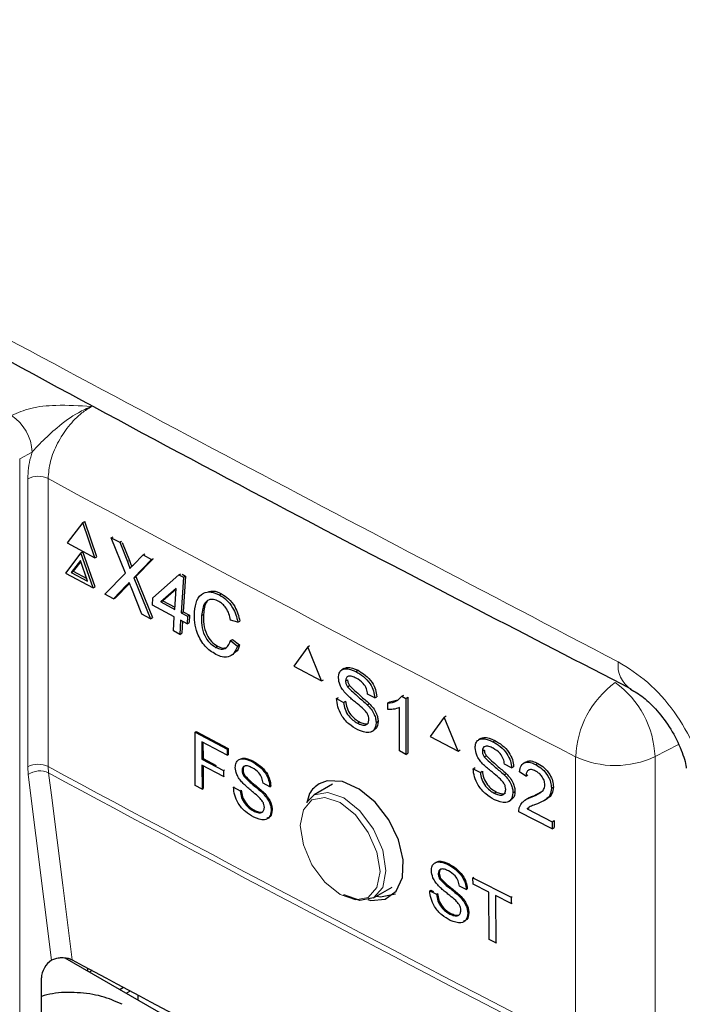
# Paper-space layout 'Blatt4' of a CAD drawing. Header units: millimetres. Extents: x 5 to 418, y 2 to 292.
# Tile 39 of 59: x 102 to 111, y 187 to 200. Entities that reach past the tile are written whole.
import ezdxf

# ---------------------------------------------------------------- set-up
doc = ezdxf.new("R2010")
doc.units = ezdxf.units.MM

psp = doc.layouts.new('Blatt4')

# ---------------------------------------------------------------- linework, layer by layer
at = {"color": 7, "linetype": 'Continuous', "lineweight": 18}
for p, q in [((101.928, 194.138), (101.761, 194.045)), ((101.761, 194.045), (101.761, 166.717)), ((101.868, 189.902), (101.868, 193.778)), ((102.143, 193.779), (102.143, 189.903)), ((103.211, 192.662), (103.238, 192.677)), ((103.199, 192.344), (103.227, 192.358)), ((110.623, 190.2), (110.308, 190.037)), ((109.24, 186.159), (109.24, 190.035)), ((110.308, 190.037), (110.308, 186.161)), ((101.874, 189.797), (101.868, 189.902)), ((102.143, 189.903), (102.148, 189.819)), ((102.19, 187.297), (101.874, 189.797))]:
    psp.add_line(p, q, dxfattribs=at)
at = {"color": 7, "linetype": 'Continuous', "lineweight": 25}
for p, q in [((102.611, 193.188), (102.401, 192.915)), ((102.611, 193.188), (102.638, 193.202)), ((102.773, 192.715), (102.611, 193.188)), ((102.8, 192.729), (102.638, 193.202)), ((102.991, 192.984), (103.018, 192.998)), ((102.401, 192.915), (102.773, 192.715)), ((103.183, 192.509), (102.991, 192.984)), ((102.991, 192.984), (103.106, 192.923)), ((103.106, 192.923), (103.132, 192.937)), ((103.106, 192.923), (103.211, 192.662)), ((103.14, 192.919), (103.238, 192.677)), ((102.585, 192.781), (102.375, 192.508)), ((102.585, 192.781), (102.612, 192.795)), ((102.747, 192.308), (102.585, 192.781)), ((102.774, 192.323), (102.612, 192.795)), ((102.773, 192.715), (102.8, 192.729)), ((103.29, 192.62), (103.42, 192.755)), ((103.42, 192.755), (103.446, 192.769)), ((103.42, 192.755), (103.536, 192.693)), ((102.578, 192.679), (102.454, 192.518)), ((102.583, 192.665), (102.481, 192.532)), ((102.674, 192.4), (102.578, 192.679)), ((103.536, 192.693), (103.298, 192.446)), ((103.553, 192.696), (103.325, 192.46)), ((103.536, 192.693), (103.562, 192.706)), ((102.375, 192.508), (102.747, 192.308)), ((102.454, 192.518), (102.481, 192.532)), ((102.454, 192.518), (102.674, 192.4)), ((102.481, 192.532), (102.662, 192.435)), ((102.907, 192.223), (103.183, 192.509)), ((103.298, 192.446), (103.325, 192.46)), ((103.325, 192.46), (103.548, 191.908)), ((103.552, 192.177), (103.903, 192.486)), ((103.903, 192.486), (103.93, 192.5)), ((103.903, 192.486), (103.964, 192.453)), ((103.945, 192.492), (103.991, 192.467)), ((103.991, 192.467), (103.96, 191.988)), ((103.964, 192.453), (103.991, 192.467)), ((103.199, 192.344), (103.023, 192.161)), ((103.227, 192.358), (103.05, 192.175)), ((103.239, 192.371), (103.227, 192.358)), ((103.298, 192.446), (103.521, 191.894)), ((103.964, 192.453), (103.933, 191.973)), ((102.747, 192.308), (102.774, 192.323)), ((103.023, 192.161), (102.907, 192.223)), ((103.406, 191.956), (103.259, 192.319)), ((103.864, 192.3), (103.659, 192.12)), ((103.864, 192.29), (103.686, 192.134)), ((103.846, 192.02), (103.864, 192.3)), ((104.449, 192.214), (104.476, 192.228)), ((103.023, 192.161), (103.05, 192.175)), ((103.546, 192.077), (103.552, 192.177)), ((103.84, 191.92), (103.546, 192.077)), ((103.659, 192.12), (103.686, 192.134)), ((103.659, 192.12), (103.846, 192.02)), ((103.686, 192.134), (103.848, 192.047)), ((103.521, 191.894), (103.406, 191.956)), ((103.933, 191.973), (103.96, 191.988)), ((103.933, 191.973), (104.019, 191.927)), ((103.96, 191.988), (104.046, 191.941)), ((104.019, 191.927), (104.046, 191.941)), ((104.046, 191.941), (104.04, 191.841)), ((104.208, 191.936), (104.235, 191.95)), ((103.521, 191.894), (103.548, 191.908)), ((103.828, 191.73), (103.84, 191.92)), ((103.926, 191.873), (103.914, 191.683)), ((104.013, 191.827), (103.926, 191.873)), ((103.952, 191.86), (103.941, 191.698)), ((104.019, 191.927), (104.013, 191.827)), ((104.013, 191.827), (104.04, 191.841)), ((104.694, 191.848), (104.597, 191.876)), ((104.694, 191.848), (104.721, 191.862)), ((103.914, 191.683), (103.828, 191.73)), ((103.914, 191.683), (103.941, 191.698)), ((104.598, 191.602), (104.625, 191.616)), ((104.598, 191.602), (104.691, 191.525)), ((104.625, 191.616), (104.718, 191.54)), ((104.691, 191.525), (104.718, 191.54)), ((104.396, 191.508), (104.423, 191.522)), ((105.635, 191.514), (105.447, 191.253)), ((105.635, 191.514), (105.661, 191.531)), ((105.823, 191.056), (105.635, 191.514)), ((105.447, 191.253), (105.823, 191.056)), ((106.123, 191.223), (106.093, 191.205)), ((106.285, 191.181), (106.311, 191.198)), ((105.823, 191.056), (105.849, 191.072)), ((106.145, 191.056), (106.171, 191.073)), ((106.17, 190.977), (106.196, 190.994)), ((106.538, 190.827), (106.442, 190.878)), ((106.023, 190.819), (106.049, 190.835)), ((106.023, 190.819), (106.119, 190.768)), ((106.119, 190.768), (106.145, 190.785)), ((106.437, 190.736), (106.463, 190.752)), ((106.538, 190.827), (106.564, 190.844)), ((106.712, 190.76), (106.739, 190.777)), ((106.712, 190.671), (106.712, 190.76)), ((106.739, 190.777), (106.847, 190.802)), ((106.9, 190.849), (106.927, 190.866)), ((106.9, 190.849), (106.956, 190.819)), ((106.956, 190.819), (106.983, 190.836)), ((106.956, 190.819), (106.956, 190.068)), ((106.983, 190.836), (106.983, 190.085)), ((106.869, 190.114), (106.869, 190.699)), ((106.304, 190.488), (106.33, 190.505)), ((106.555, 190.492), (106.581, 190.509)), ((107.471, 190.568), (107.282, 190.307)), ((107.471, 190.568), (107.498, 190.585)), ((107.66, 190.111), (107.471, 190.568)), ((104.121, 190.366), (104.135, 190.374)), ((104.123, 189.647), (104.121, 190.366)), ((104.121, 190.366), (104.553, 190.137)), ((104.135, 190.374), (104.566, 190.146)), ((106.5, 190.375), (106.53, 190.394)), ((104.553, 190.055), (104.213, 190.235)), ((104.213, 190.235), (104.213, 190.004)), ((104.226, 190.227), (104.227, 190.013)), ((107.282, 190.307), (107.66, 190.111)), ((107.961, 190.279), (107.932, 190.261)), ((108.126, 190.238), (108.151, 190.255)), ((104.553, 190.137), (104.566, 190.146)), ((104.553, 190.137), (104.553, 190.055)), ((104.566, 190.146), (104.567, 190.063)), ((106.956, 190.068), (106.869, 190.114)), ((106.956, 190.068), (106.983, 190.085)), ((107.66, 190.111), (107.686, 190.128)), ((107.985, 190.113), (108.01, 190.129)), ((104.213, 190.004), (104.227, 190.013)), ((104.213, 190.004), (104.504, 189.85)), ((104.227, 190.013), (104.404, 189.919)), ((104.553, 190.055), (104.567, 190.063)), ((104.886, 189.971), (104.899, 189.979)), ((108.009, 190.034), (108.035, 190.05)), ((108.564, 189.964), (108.535, 189.945)), ((108.704, 189.929), (108.73, 189.946)), ((104.504, 189.768), (104.213, 189.921)), ((104.213, 189.921), (104.214, 189.599)), ((104.227, 189.914), (104.228, 189.607)), ((104.504, 189.85), (104.517, 189.859)), ((104.504, 189.85), (104.504, 189.768)), ((104.753, 189.851), (104.766, 189.859)), ((107.862, 189.875), (107.888, 189.891)), ((107.862, 189.875), (107.958, 189.824)), ((107.958, 189.824), (107.984, 189.841)), ((108.278, 189.793), (108.304, 189.81)), ((108.379, 189.885), (108.283, 189.935)), ((108.379, 189.885), (108.405, 189.902)), ((108.572, 189.776), (108.485, 189.831)), ((104.504, 189.768), (104.517, 189.776)), ((104.776, 189.775), (104.789, 189.784)), ((105.126, 189.632), (105.035, 189.68)), ((108.572, 189.776), (108.598, 189.792)), ((104.214, 189.599), (104.123, 189.647)), ((104.214, 189.599), (104.228, 189.607)), ((104.637, 189.624), (104.65, 189.632)), ((104.637, 189.624), (104.728, 189.575)), ((104.728, 189.575), (104.742, 189.584)), ((105.031, 189.544), (105.044, 189.553)), ((105.126, 189.632), (105.14, 189.64)), ((105.971, 189.665), (105.722, 189.521)), ((108.144, 189.545), (108.17, 189.562)), ((108.397, 189.55), (108.423, 189.567)), ((108.67, 189.507), (108.786, 189.566)), ((108.915, 189.612), (108.941, 189.629)), ((105.62, 189.42), (105.722, 189.521)), ((108.342, 189.433), (108.371, 189.452)), ((108.587, 189.469), (108.557, 189.45)), ((108.643, 189.49), (108.669, 189.507)), ((108.826, 189.452), (108.855, 189.471)), ((104.905, 189.307), (104.918, 189.315)), ((105.144, 189.311), (105.157, 189.319)), ((108.923, 189.064), (108.476, 189.296)), ((108.589, 189.334), (108.615, 189.35)), ((108.589, 189.334), (108.923, 189.16)), ((108.923, 189.16), (108.95, 189.177)), ((108.923, 189.16), (108.923, 189.064)), ((108.95, 189.177), (108.95, 189.081)), ((108.923, 189.064), (108.95, 189.081)), ((107.524, 188.584), (107.538, 188.592)), ((107.391, 188.461), (107.405, 188.47)), ((107.415, 188.386), (107.429, 188.394)), ((107.859, 188.404), (107.872, 188.413)), ((107.86, 188.321), (107.859, 188.404)), ((107.859, 188.404), (108.371, 188.144)), ((106.521, 188.135), (106.771, 188.279)), ((107.277, 188.231), (107.29, 188.24)), ((107.277, 188.231), (107.369, 188.184)), ((107.29, 188.24), (107.329, 188.22)), ((107.769, 188.248), (107.677, 188.295)), ((107.769, 188.248), (107.782, 188.256)), ((108.07, 188.214), (107.86, 188.321)), ((107.369, 188.184), (107.382, 188.193)), ((107.673, 188.158), (107.686, 188.166)), ((108.076, 187.576), (108.07, 188.214)), ((108.372, 188.061), (108.162, 188.167)), ((108.162, 188.167), (108.168, 187.529)), ((108.371, 188.144), (108.384, 188.153)), ((108.371, 188.144), (108.372, 188.061)), ((108.372, 188.061), (108.385, 188.069)), ((107.548, 187.918), (107.561, 187.926)), ((107.789, 187.926), (107.801, 187.934)), ((108.168, 187.529), (108.076, 187.576)), ((108.168, 187.529), (108.181, 187.537)), ((102.19, 187.297), (102.195, 187.3)), ((102.37, 187.329), (107.307, 184.479)), ((102.673, 187.19), (102.673, 187.154)), ((102.735, 187.157), (102.702, 187.138)), ((102.053, 186.399), (102.053, 187.058)), ((103.159, 186.928), (103.112, 186.901)), ((103.247, 186.881), (103.197, 186.852)), ((103.352, 186.825), (103.352, 186.762))]:
    psp.add_line(p, q, dxfattribs=at)
at = {"color": 7, "linetype": 'Continuous', "lineweight": 18, "flags": 128}
for points in [[(102.148, 189.819), (102.187, 189.517), (102.339, 188.307), (102.466, 187.302)], [(105.722, 189.521), (105.721, 189.521), (105.905, 189.556), (106.121, 189.481), (106.338, 189.306), (106.521, 189.059), (106.644, 188.776), (106.687, 188.501), (106.644, 188.276), (106.521, 188.135), (106.521, 188.135)], [(106.072, 188.18), (106.277, 188.109), (106.451, 188.143), (106.567, 188.276), (106.608, 188.49), (106.567, 188.75), (106.451, 189.018), (106.277, 189.252), (106.072, 189.418), (105.867, 189.489), (105.693, 189.455), (105.577, 189.322), (105.536, 189.108), (105.577, 188.848), (105.693, 188.58), (105.867, 188.346), (106.072, 188.18)]]:
    psp.add_lwpolyline(points, dxfattribs=at)
at = {"color": 7, "linetype": 'Continuous', "lineweight": 25, "flags": 128}
for points in [[(106.443, 188.113), (106.483, 188.1), (106.678, 188.118), (106.826, 188.226), (106.91, 188.41), (106.92, 188.65), (106.856, 188.919), (106.725, 189.186), (106.542, 189.423), (106.327, 189.601), (106.104, 189.701), (105.899, 189.712), (105.79, 189.672), (105.79, 189.672)], [(106.521, 188.135), (106.338, 188.099), (106.121, 188.175)], [(106.565, 188.16), (106.615, 188.152), (106.815, 188.189)]]:
    psp.add_lwpolyline(points, dxfattribs=at)
at = {"color": 7, "linetype": 'Continuous', "lineweight": 18}
for centre, radius, start, end in [((101.304, 194.111), 0.624, 2.4792, 56.3611), ((102.007, 193.501), 0.31, 63.8368, 116.6779), ((293.641, 548.207), 402.853, 241.61753, 242.75876), ((110.192, 191.264), 0.382, 172.6413, 236.177), ((110.535, 189.986), 1.295, 126.0261, 177.8015), ((109.02, 189.987), 1.289, 2.2312, 54.2597), ((109.773, 191.166), 1.249, 244.78, 295.3751), ((102.007, 189.625), 0.31, 63.8368, 116.6779), ((102.031, 189.566), 0.279, 65.0933, 124.1373), ((293.641, 544.331), 402.853, 241.61753, 242.75876), ((293.643, 544.241), 402.847, 241.61758, 242.75876)]:
    psp.add_arc(centre, radius, start, end, dxfattribs=at)
at = {"color": 7, "linetype": 'Continuous', "lineweight": 25}
for centre, major_axis, ratio, start_param, end_param in [((102.197, 187.138), (0.103, 0.172), 0.587369, 0.847258, 2.36515), ((376.157, 361.79), (400.469, 6.162), 0.587275, 3.950946, 3.967413)]:
    psp.add_ellipse(centre, major_axis=major_axis, ratio=ratio, start_param=start_param, end_param=end_param, dxfattribs=at)
at = {"color": 7, "linetype": 'Continuous', "lineweight": 18}
for points, knots in [([(76.432, 210.583), (78.508, 209.254), (82.661, 206.596), (90.245, 202.021), (99.212, 196.873), (106.278, 193.167), (109.813, 191.313)], [0, 0, 0, 0, 0.1970476, 0.3942021, 0.6969067, 1, 1, 1, 1]), ([(101.65, 194.631), (101.733, 194.666), (101.909, 194.742), (102.293, 194.777), (102.566, 194.76), (102.726, 194.75), (102.727, 194.749)], [0, 0, 0, 0, 0.270433, 0.574379, 0.997264, 1, 1, 1, 1]), ([(102.727, 194.749), (102.726, 194.749), (102.667, 194.727), (102.507, 194.652), (102.278, 194.484), (102.074, 194.296), (101.968, 194.182), (101.928, 194.138)], [0, 0, 0, 0, 0.003577, 0.201161, 0.547594, 0.825502, 1, 1, 1, 1]), ([(102.727, 194.749), (102.683, 194.723), (102.575, 194.656), (102.411, 194.488), (102.263, 194.26), (102.162, 194.01), (102.15, 193.856), (102.143, 193.779)], [0, 0, 0, 0, 0.142149, 0.356934, 0.571413, 0.78572, 1, 1, 1, 1]), ([(101.868, 193.778), (101.875, 193.874), (101.883, 193.991), (101.921, 194.115), (101.928, 194.138)], [0, 0, 0, 0, 0.818315, 1, 1, 1, 1]), ([(109.813, 191.313), (109.948, 191.229), (110.218, 191.061), (110.578, 190.651), (110.851, 190.18), (110.959, 189.841), (110.988, 189.676), (110.989, 189.669)], [0, 0, 0, 0, 0.247376, 0.494647, 0.741802, 0.988682, 1, 1, 1, 1])]:
    psp.add_open_spline(points, degree=3, knots=knots, dxfattribs=at)
at = {"color": 7, "linetype": 'Continuous', "lineweight": 25}
for points, knots in [([(76.598, 210.22), (77.955, 209.347), (80.892, 207.455), (85.522, 204.6), (90.466, 201.646), (95.505, 198.741), (100.634, 195.887), (105.457, 193.287), (108.606, 191.662), (109.984, 190.951)], [0, 0, 0, 0, 0.129176, 0.279748, 0.430402, 0.581177, 0.731953, 0.88267, 1, 1, 1, 1]), ([(103.211, 192.662), (103.218, 192.645), (103.227, 192.621), (103.238, 192.59), (103.24, 192.576), (103.241, 192.569)], [0, 0, 0, 0, 0.561277, 0.781763, 1, 1, 1, 1]), ([(103.238, 192.677), (103.245, 192.659), (103.254, 192.635), (103.264, 192.608), (103.266, 192.598), (103.266, 192.595)], [0, 0, 0, 0, 0.642738, 0.895224, 1, 1, 1, 1]), ([(103.241, 192.569), (103.25, 192.579), (103.266, 192.596), (103.283, 192.613), (103.29, 192.62)], [0, 0, 0, 0, 0.56, 1, 1, 1, 1]), ([(103.235, 192.38), (103.228, 192.374), (103.216, 192.361), (103.205, 192.349), (103.199, 192.344)], [0, 0, 0, 0, 0.560002, 1, 1, 1, 1]), ([(103.259, 192.319), (103.255, 192.331), (103.246, 192.351), (103.238, 192.371), (103.235, 192.38)], [0, 0, 0, 0, 0.56, 1, 1, 1, 1]), ([(104.113, 191.986), (104.12, 192.041), (104.134, 192.149), (104.218, 192.247), (104.333, 192.263), (104.41, 192.23), (104.449, 192.214)], [0, 0, 0, 0, 0.280492, 0.55957, 0.779615, 1, 1, 1, 1]), ([(104.301, 192.258), (104.321, 192.263), (104.374, 192.276), (104.437, 192.247), (104.476, 192.228)], [0, 0, 0, 0, 0.372035, 1, 1, 1, 1]), ([(104.449, 192.214), (104.481, 192.194), (104.547, 192.153), (104.624, 192.053), (104.674, 191.947), (104.687, 191.881), (104.694, 191.848)], [0, 0, 0, 0, 0.280081, 0.559449, 0.779549, 1, 1, 1, 1]), ([(104.476, 192.228), (104.509, 192.208), (104.574, 192.167), (104.652, 192.067), (104.701, 191.961), (104.714, 191.895), (104.721, 191.862)], [0, 0, 0, 0, 0.280081, 0.559449, 0.779549, 1, 1, 1, 1]), ([(104.438, 192.127), (104.414, 192.137), (104.366, 192.159), (104.3, 192.151), (104.228, 192.091), (104.216, 192), (104.208, 191.936)], [0, 0, 0, 0, 0.187223, 0.373906, 0.560736, 1, 1, 1, 1]), ([(104.287, 192.124), (104.285, 192.123), (104.245, 192.09), (104.24, 192.019), (104.235, 191.95)], [0, 0, 0, 0, 0.04544, 1, 1, 1, 1]), ([(104.597, 191.876), (104.591, 191.904), (104.58, 191.96), (104.541, 192.038), (104.49, 192.095), (104.456, 192.116), (104.438, 192.127)], [0, 0, 0, 0, 0.280553, 0.559739, 0.779654, 1, 1, 1, 1]), ([(104.399, 191.413), (104.349, 191.445), (104.249, 191.507), (104.15, 191.683), (104.112, 191.846), (104.112, 191.94), (104.113, 191.986)], [0, 0, 0, 0, 0.279955, 0.558088, 0.778912, 1, 1, 1, 1]), ([(104.208, 191.936), (104.207, 191.893), (104.205, 191.808), (104.237, 191.674), (104.311, 191.565), (104.368, 191.527), (104.396, 191.508)], [0, 0, 0, 0, 0.281245, 0.560716, 0.780138, 1, 1, 1, 1]), ([(104.235, 191.95), (104.234, 191.907), (104.232, 191.822), (104.265, 191.689), (104.339, 191.579), (104.395, 191.541), (104.423, 191.522)], [0, 0, 0, 0, 0.281245, 0.560716, 0.780138, 1, 1, 1, 1]), ([(104.396, 191.508), (104.422, 191.497), (104.474, 191.475), (104.557, 191.499), (104.582, 191.563), (104.598, 191.602)], [0, 0, 0, 0, 0.280711, 0.560905, 1, 1, 1, 1]), ([(104.718, 191.54), (104.707, 191.502), (104.694, 191.459), (104.662, 191.441), (104.658, 191.438)], [0, 0, 0, 0, 0.8658369, 1, 1, 1, 1]), ([(104.691, 191.525), (104.677, 191.491), (104.65, 191.424), (104.573, 191.375), (104.485, 191.374), (104.428, 191.4), (104.399, 191.413)], [0, 0, 0, 0, 0.280256, 0.559546, 0.779589, 1, 1, 1, 1]), ([(104.423, 191.522), (104.45, 191.51), (104.498, 191.489), (104.536, 191.506), (104.554, 191.513)], [0, 0, 0, 0, 0.553095, 1, 1, 1, 1]), ([(106.049, 191.1), (106.051, 191.122), (106.056, 191.166), (106.09, 191.209), (106.164, 191.233), (106.235, 191.203), (106.285, 191.181)], [0, 0, 0, 0, 0.187029, 0.374124, 0.56114, 1, 1, 1, 1]), ([(106.124, 191.223), (106.139, 191.229), (106.19, 191.252), (106.261, 191.221), (106.312, 191.199)], [0, 0, 0, 0, 0.279492, 1, 1, 1, 1]), ([(106.285, 191.181), (106.319, 191.161), (106.386, 191.121), (106.473, 191.028), (106.527, 190.921), (106.534, 190.858), (106.538, 190.827)], [0, 0, 0, 0, 0.280797, 0.560151, 0.779877, 1, 1, 1, 1]), ([(106.312, 191.199), (106.346, 191.178), (106.413, 191.138), (106.5, 191.046), (106.554, 190.938), (106.561, 190.876), (106.565, 190.844)], [0, 0, 0, 0, 0.280797, 0.560151, 0.779877, 1, 1, 1, 1]), ([(106.15, 190.885), (106.134, 190.902), (106.104, 190.938), (106.06, 191.013), (106.053, 191.067), (106.049, 191.1)], [0, 0, 0, 0, 0.281445, 0.562273, 1, 1, 1, 1]), ([(106.289, 191.093), (106.271, 191.102), (106.234, 191.12), (106.185, 191.125), (106.151, 191.101), (106.147, 191.071), (106.145, 191.056)], [0, 0, 0, 0, 0.28129, 0.56082, 0.78068, 1, 1, 1, 1]), ([(106.145, 191.056), (106.146, 191.042), (106.148, 191.016), (106.163, 190.989), (106.17, 190.977)], [0, 0, 0, 0, 0.559617, 1, 1, 1, 1]), ([(106.172, 191.073), (106.173, 191.059), (106.175, 191.033), (106.19, 191.006), (106.196, 190.994)], [0, 0, 0, 0, 0.559617, 1, 1, 1, 1]), ([(106.442, 190.878), (106.438, 190.902), (106.431, 190.951), (106.376, 191.041), (106.322, 191.073), (106.289, 191.093)], [0, 0, 0, 0, 0.281097, 0.560287, 1, 1, 1, 1]), ([(106.387, 190.677), (106.36, 190.701), (106.315, 190.74), (106.253, 190.79), (106.2, 190.834), (106.166, 190.868), (106.15, 190.885)], [0, 0, 0, 0, 0.339939, 0.560025, 0.780082, 1, 1, 1, 1]), ([(106.17, 190.977), (106.219, 190.931), (106.307, 190.847), (106.397, 190.77), (106.437, 190.736)], [0, 0, 0, 0, 0.558382, 1, 1, 1, 1]), ([(106.196, 190.994), (106.246, 190.948), (106.334, 190.864), (106.424, 190.787), (106.464, 190.753)], [0, 0, 0, 0, 0.5583825, 1, 1, 1, 1]), ([(109.979, 190.945), (110.035, 190.913), (110.147, 190.847), (110.346, 190.655), (110.53, 190.407), (110.662, 190.139), (110.722, 189.95), (110.728, 189.885), (110.729, 189.88)], [0, 0, 0, 0, 0.188489, 0.376383, 0.582477, 0.797295, 0.986135, 1, 1, 1, 1]), ([(106.308, 190.399), (106.268, 190.422), (106.189, 190.468), (106.09, 190.583), (106.034, 190.71), (106.027, 190.782), (106.023, 190.819)], [0, 0, 0, 0, 0.280814, 0.559563, 0.77962, 1, 1, 1, 1]), ([(106.119, 190.768), (106.123, 190.737), (106.131, 190.676), (106.181, 190.587), (106.243, 190.525), (106.283, 190.5), (106.304, 190.488)], [0, 0, 0, 0, 0.280632, 0.558674, 0.779197, 1, 1, 1, 1]), ([(106.146, 190.785), (106.15, 190.755), (106.157, 190.693), (106.208, 190.604), (106.27, 190.542), (106.31, 190.517), (106.331, 190.505)], [0, 0, 0, 0, 0.280632, 0.5586744, 0.7791973, 1, 1, 1, 1]), ([(106.437, 190.736), (106.455, 190.716), (106.491, 190.677), (106.53, 190.611), (106.552, 190.546), (106.554, 190.51), (106.555, 190.492)], [0, 0, 0, 0, 0.280371, 0.559909, 0.779859, 1, 1, 1, 1]), ([(106.464, 190.753), (106.482, 190.733), (106.518, 190.694), (106.557, 190.628), (106.579, 190.563), (106.581, 190.527), (106.582, 190.509)], [0, 0, 0, 0, 0.280371, 0.559909, 0.779859, 1, 1, 1, 1]), ([(106.712, 190.76), (106.755, 190.764), (106.83, 190.771), (106.879, 190.825), (106.9, 190.849)], [0, 0, 0, 0, 0.560427, 1, 1, 1, 1]), ([(106.459, 190.537), (106.458, 190.551), (106.456, 190.578), (106.431, 190.631), (106.403, 190.659), (106.387, 190.677)], [0, 0, 0, 0, 0.280089, 0.55997, 1, 1, 1, 1]), ([(106.869, 190.699), (106.842, 190.689), (106.794, 190.67), (106.737, 190.671), (106.712, 190.671)], [0, 0, 0, 0, 0.559686, 1, 1, 1, 1]), ([(106.304, 190.488), (106.324, 190.479), (106.365, 190.46), (106.418, 190.46), (106.452, 190.488), (106.457, 190.521), (106.459, 190.537)], [0, 0, 0, 0, 0.280917, 0.560813, 0.780502, 1, 1, 1, 1]), ([(106.555, 190.492), (106.55, 190.458), (106.539, 190.391), (106.446, 190.344), (106.361, 190.378), (106.308, 190.399)], [0, 0, 0, 0, 0.279942, 0.56008, 1, 1, 1, 1]), ([(106.331, 190.505), (106.351, 190.496), (106.391, 190.479), (106.437, 190.474), (106.451, 190.488), (106.454, 190.491)], [0, 0, 0, 0, 0.4490788, 0.8965244, 1, 1, 1, 1]), ([(106.582, 190.509), (106.578, 190.473), (106.573, 190.421), (106.537, 190.406), (106.526, 190.402)], [0, 0, 0, 0, 0.704788, 1, 1, 1, 1]), ([(107.888, 190.156), (107.89, 190.178), (107.895, 190.222), (107.929, 190.265), (108.003, 190.289), (108.075, 190.259), (108.126, 190.238)], [0, 0, 0, 0, 0.187029, 0.374124, 0.56114, 1, 1, 1, 1]), ([(107.963, 190.279), (107.977, 190.286), (108.03, 190.309), (108.101, 190.278), (108.152, 190.256)], [0, 0, 0, 0, 0.281316, 1, 1, 1, 1]), ([(108.126, 190.238), (108.16, 190.218), (108.227, 190.179), (108.315, 190.086), (108.368, 189.978), (108.376, 189.916), (108.379, 189.885)], [0, 0, 0, 0, 0.2807972, 0.5601508, 0.7798767, 1, 1, 1, 1]), ([(108.152, 190.256), (108.186, 190.236), (108.254, 190.196), (108.342, 190.103), (108.395, 189.996), (108.402, 189.934), (108.406, 189.902)], [0, 0, 0, 0, 0.280797, 0.560151, 0.779877, 1, 1, 1, 1]), ([(107.989, 189.941), (107.974, 189.959), (107.943, 189.994), (107.899, 190.069), (107.892, 190.123), (107.888, 190.156)], [0, 0, 0, 0, 0.281445, 0.562273, 1, 1, 1, 1]), ([(108.13, 190.15), (108.111, 190.159), (108.074, 190.176), (108.024, 190.181), (107.991, 190.158), (107.987, 190.128), (107.985, 190.113)], [0, 0, 0, 0, 0.28129, 0.56082, 0.78068, 1, 1, 1, 1]), ([(107.985, 190.113), (107.986, 190.098), (107.988, 190.072), (108.003, 190.045), (108.009, 190.034)], [0, 0, 0, 0, 0.559617, 1, 1, 1, 1]), ([(108.011, 190.13), (108.013, 190.115), (108.015, 190.089), (108.029, 190.063), (108.036, 190.051)], [0, 0, 0, 0, 0.5596169, 1, 1, 1, 1]), ([(108.283, 189.935), (108.279, 189.96), (108.272, 190.008), (108.217, 190.098), (108.163, 190.13), (108.13, 190.15)], [0, 0, 0, 0, 0.281097, 0.560287, 1, 1, 1, 1]), ([(104.661, 189.893), (104.663, 189.914), (104.668, 189.956), (104.7, 189.997), (104.77, 190.02), (104.838, 189.991), (104.886, 189.971)], [0, 0, 0, 0, 0.187029, 0.374124, 0.56114, 1, 1, 1, 1]), ([(104.739, 190.009), (104.747, 190.012), (104.79, 190.03), (104.85, 190.002), (104.899, 189.979)], [0, 0, 0, 0, 0.180423, 1, 1, 1, 1]), ([(104.886, 189.971), (104.918, 189.951), (104.982, 189.913), (105.065, 189.824), (105.116, 189.721), (105.123, 189.661), (105.126, 189.632)], [0, 0, 0, 0, 0.280797, 0.560151, 0.779877, 1, 1, 1, 1]), ([(104.899, 189.979), (104.931, 189.96), (104.995, 189.922), (105.078, 189.833), (105.129, 189.729), (105.136, 189.67), (105.14, 189.64)], [0, 0, 0, 0, 0.280797, 0.560151, 0.779877, 1, 1, 1, 1]), ([(108.228, 189.734), (108.2, 189.758), (108.156, 189.797), (108.093, 189.847), (108.04, 189.891), (108.006, 189.924), (107.989, 189.941)], [0, 0, 0, 0, 0.3399393, 0.5600249, 0.7800825, 1, 1, 1, 1]), ([(108.009, 190.034), (108.059, 189.987), (108.147, 189.904), (108.238, 189.827), (108.278, 189.793)], [0, 0, 0, 0, 0.558382, 1, 1, 1, 1]), ([(108.036, 190.051), (108.085, 190.005), (108.174, 189.922), (108.265, 189.845), (108.305, 189.81)], [0, 0, 0, 0, 0.5583825, 1, 1, 1, 1]), ([(108.485, 189.831), (108.49, 189.861), (108.5, 189.923), (108.559, 189.966), (108.632, 189.962), (108.68, 189.94), (108.704, 189.929)], [0, 0, 0, 0, 0.280235, 0.558893, 0.779132, 1, 1, 1, 1]), ([(108.569, 189.958), (108.577, 189.965), (108.599, 189.986), (108.66, 189.978), (108.707, 189.957), (108.731, 189.946)], [0, 0, 0, 0, 0.209748, 0.604311, 1, 1, 1, 1]), ([(108.731, 189.946), (108.761, 189.928), (108.82, 189.893), (108.891, 189.804), (108.935, 189.71), (108.939, 189.656), (108.941, 189.629)], [0, 0, 0, 0, 0.280482, 0.559644, 0.779749, 1, 1, 1, 1]), ([(104.757, 189.687), (104.743, 189.704), (104.714, 189.737), (104.672, 189.81), (104.665, 189.861), (104.661, 189.893)], [0, 0, 0, 0, 0.281445, 0.562273, 1, 1, 1, 1]), ([(104.89, 189.886), (104.872, 189.894), (104.837, 189.912), (104.79, 189.916), (104.758, 189.894), (104.754, 189.865), (104.753, 189.851)], [0, 0, 0, 0, 0.28129, 0.56082, 0.78068, 1, 1, 1, 1]), ([(104.753, 189.851), (104.754, 189.837), (104.756, 189.812), (104.77, 189.787), (104.776, 189.775)], [0, 0, 0, 0, 0.559617, 1, 1, 1, 1]), ([(104.793, 189.912), (104.787, 189.909), (104.77, 189.899), (104.768, 189.875), (104.766, 189.86)], [0, 0, 0, 0, 0.394344, 1, 1, 1, 1]), ([(104.766, 189.86), (104.767, 189.846), (104.769, 189.821), (104.783, 189.795), (104.79, 189.784)], [0, 0, 0, 0, 0.559617, 1, 1, 1, 1]), ([(105.035, 189.68), (105.032, 189.703), (105.024, 189.75), (104.972, 189.836), (104.921, 189.867), (104.89, 189.886)], [0, 0, 0, 0, 0.281097, 0.560287, 1, 1, 1, 1]), ([(108.148, 189.456), (108.109, 189.479), (108.029, 189.525), (107.929, 189.64), (107.873, 189.766), (107.865, 189.838), (107.862, 189.875)], [0, 0, 0, 0, 0.280814, 0.559563, 0.77962, 1, 1, 1, 1]), ([(107.958, 189.824), (107.962, 189.794), (107.97, 189.733), (108.021, 189.644), (108.083, 189.582), (108.124, 189.557), (108.144, 189.545)], [0, 0, 0, 0, 0.280632, 0.5586744, 0.7791973, 1, 1, 1, 1]), ([(107.985, 189.842), (107.989, 189.811), (107.997, 189.75), (108.047, 189.661), (108.109, 189.599), (108.15, 189.574), (108.171, 189.562)], [0, 0, 0, 0, 0.280632, 0.558674, 0.779197, 1, 1, 1, 1]), ([(108.305, 189.81), (108.323, 189.791), (108.359, 189.752), (108.399, 189.686), (108.42, 189.621), (108.423, 189.585), (108.424, 189.567)], [0, 0, 0, 0, 0.280371, 0.559909, 0.779859, 1, 1, 1, 1]), ([(108.702, 189.843), (108.683, 189.851), (108.645, 189.868), (108.6, 189.858), (108.576, 189.823), (108.573, 189.791), (108.572, 189.776)], [0, 0, 0, 0, 0.28041, 0.559489, 0.779375, 1, 1, 1, 1]), ([(108.827, 189.657), (108.824, 189.677), (108.82, 189.718), (108.784, 189.777), (108.743, 189.819), (108.716, 189.835), (108.702, 189.843)], [0, 0, 0, 0, 0.27908, 0.558612, 0.779043, 1, 1, 1, 1]), ([(108.704, 189.929), (108.734, 189.911), (108.793, 189.876), (108.865, 189.787), (108.908, 189.693), (108.912, 189.639), (108.915, 189.612)], [0, 0, 0, 0, 0.280482, 0.559644, 0.779749, 1, 1, 1, 1]), ([(104.983, 189.488), (104.957, 189.51), (104.915, 189.548), (104.856, 189.596), (104.805, 189.639), (104.773, 189.671), (104.757, 189.687)], [0, 0, 0, 0, 0.339939, 0.560025, 0.780082, 1, 1, 1, 1]), ([(104.776, 189.775), (104.803, 189.746), (104.849, 189.697), (104.917, 189.644), (104.975, 189.597), (105.012, 189.562), (105.031, 189.544)], [0, 0, 0, 0, 0.338408, 0.558974, 0.779535, 1, 1, 1, 1]), ([(104.79, 189.784), (104.817, 189.754), (104.862, 189.705), (104.931, 189.652), (104.989, 189.605), (105.026, 189.57), (105.044, 189.553)], [0, 0, 0, 0, 0.338408, 0.558974, 0.779535, 1, 1, 1, 1]), ([(108.3, 189.595), (108.299, 189.609), (108.297, 189.636), (108.272, 189.688), (108.244, 189.717), (108.228, 189.734)], [0, 0, 0, 0, 0.280089, 0.55997, 1, 1, 1, 1]), ([(108.278, 189.793), (108.296, 189.774), (108.333, 189.735), (108.372, 189.668), (108.394, 189.604), (108.396, 189.568), (108.397, 189.55)], [0, 0, 0, 0, 0.280371, 0.559909, 0.779859, 1, 1, 1, 1]), ([(104.909, 189.222), (104.871, 189.244), (104.796, 189.288), (104.701, 189.398), (104.647, 189.52), (104.64, 189.589), (104.637, 189.624)], [0, 0, 0, 0, 0.280814, 0.559563, 0.77962, 1, 1, 1, 1]), ([(104.728, 189.575), (104.732, 189.546), (104.74, 189.487), (104.788, 189.402), (104.847, 189.342), (104.885, 189.319), (104.905, 189.307)], [0, 0, 0, 0, 0.280632, 0.5586744, 0.7791973, 1, 1, 1, 1]), ([(104.742, 189.584), (104.746, 189.554), (104.753, 189.496), (104.801, 189.411), (104.86, 189.351), (104.899, 189.327), (104.918, 189.316)], [0, 0, 0, 0, 0.280632, 0.558674, 0.779197, 1, 1, 1, 1]), ([(105.031, 189.544), (105.048, 189.525), (105.082, 189.488), (105.12, 189.424), (105.14, 189.363), (105.143, 189.328), (105.144, 189.311)], [0, 0, 0, 0, 0.280371, 0.559909, 0.779859, 1, 1, 1, 1]), ([(105.044, 189.553), (105.062, 189.534), (105.096, 189.496), (105.133, 189.433), (105.154, 189.371), (105.156, 189.337), (105.157, 189.319)], [0, 0, 0, 0, 0.280371, 0.559909, 0.779859, 1, 1, 1, 1]), ([(105.79, 189.672), (105.74, 189.635), (105.66, 189.576), (105.634, 189.459), (105.624, 189.414)], [0, 0, 0, 0, 0.620461, 1, 1, 1, 1]), ([(108.144, 189.545), (108.165, 189.536), (108.206, 189.517), (108.259, 189.518), (108.293, 189.546), (108.298, 189.579), (108.3, 189.595)], [0, 0, 0, 0, 0.280917, 0.560813, 0.780502, 1, 1, 1, 1]), ([(108.397, 189.55), (108.391, 189.516), (108.38, 189.449), (108.288, 189.401), (108.201, 189.435), (108.148, 189.456)], [0, 0, 0, 0, 0.279942, 0.56008, 1, 1, 1, 1]), ([(108.171, 189.562), (108.191, 189.553), (108.231, 189.536), (108.278, 189.531), (108.292, 189.546), (108.295, 189.549)], [0, 0, 0, 0, 0.447952, 0.894275, 1, 1, 1, 1]), ([(108.424, 189.567), (108.42, 189.531), (108.415, 189.479), (108.378, 189.464), (108.368, 189.46)], [0, 0, 0, 0, 0.7080211, 1, 1, 1, 1]), ([(108.643, 189.49), (108.687, 189.509), (108.747, 189.534), (108.815, 189.589), (108.823, 189.634), (108.827, 189.657)], [0, 0, 0, 0, 0.561313, 0.781386, 1, 1, 1, 1]), ([(108.915, 189.612), (108.91, 189.579), (108.901, 189.512), (108.827, 189.446), (108.764, 189.419), (108.725, 189.402)], [0, 0, 0, 0, 0.278741, 0.558834, 1, 1, 1, 1]), ([(108.941, 189.629), (108.936, 189.596), (108.927, 189.53), (108.885, 189.487), (108.858, 189.474), (108.855, 189.472)], [0, 0, 0, 0, 0.468699, 0.939669, 1, 1, 1, 1]), ([(105.052, 189.354), (105.051, 189.367), (105.049, 189.393), (105.025, 189.443), (104.999, 189.471), (104.983, 189.488)], [0, 0, 0, 0, 0.280089, 0.55997, 1, 1, 1, 1]), ([(108.485, 189.358), (108.497, 189.381), (108.516, 189.419), (108.559, 189.453), (108.599, 189.474), (108.628, 189.485), (108.643, 189.49)], [0, 0, 0, 0, 0.339411, 0.559525, 0.779752, 1, 1, 1, 1]), ([(108.588, 189.469), (108.6, 189.477), (108.626, 189.492), (108.655, 189.502), (108.67, 189.507)], [0, 0, 0, 0, 0.49189, 1, 1, 1, 1]), ([(104.905, 189.307), (104.924, 189.298), (104.963, 189.28), (105.013, 189.28), (105.046, 189.307), (105.05, 189.339), (105.052, 189.354)], [0, 0, 0, 0, 0.280917, 0.560813, 0.780502, 1, 1, 1, 1]), ([(105.144, 189.311), (105.139, 189.279), (105.128, 189.214), (105.041, 189.169), (104.959, 189.202), (104.909, 189.222)], [0, 0, 0, 0, 0.2799417, 0.5600797, 1, 1, 1, 1]), ([(104.918, 189.316), (104.937, 189.307), (104.975, 189.29), (105.019, 189.285), (105.033, 189.299), (105.035, 189.302)], [0, 0, 0, 0, 0.450401, 0.899165, 1, 1, 1, 1]), ([(105.157, 189.319), (105.153, 189.285), (105.146, 189.228), (105.104, 189.213), (105.087, 189.207)], [0, 0, 0, 0, 0.593627, 1, 1, 1, 1]), ([(108.476, 189.296), (108.476, 189.308), (108.477, 189.331), (108.482, 189.35), (108.485, 189.358)], [0, 0, 0, 0, 0.559956, 1, 1, 1, 1]), ([(108.725, 189.402), (108.708, 189.396), (108.681, 189.386), (108.644, 189.371), (108.614, 189.357), (108.597, 189.341), (108.589, 189.334)], [0, 0, 0, 0, 0.340038, 0.560063, 0.78009, 1, 1, 1, 1]), ([(107.299, 188.502), (107.301, 188.523), (107.305, 188.565), (107.337, 188.607), (107.407, 188.631), (107.476, 188.603), (107.524, 188.584)], [0, 0, 0, 0, 0.187029, 0.374124, 0.56114, 1, 1, 1, 1]), ([(107.376, 188.619), (107.384, 188.623), (107.428, 188.641), (107.488, 188.614), (107.538, 188.592)], [0, 0, 0, 0, 0.178962, 1, 1, 1, 1]), ([(107.397, 188.297), (107.382, 188.313), (107.353, 188.347), (107.31, 188.419), (107.303, 188.47), (107.299, 188.502)], [0, 0, 0, 0, 0.281445, 0.562273, 1, 1, 1, 1]), ([(107.529, 188.499), (107.511, 188.507), (107.475, 188.524), (107.428, 188.527), (107.397, 188.505), (107.393, 188.476), (107.391, 188.461)], [0, 0, 0, 0, 0.28129, 0.56082, 0.78068, 1, 1, 1, 1]), ([(107.431, 188.523), (107.425, 188.52), (107.408, 188.51), (107.406, 188.485), (107.405, 188.47)], [0, 0, 0, 0, 0.396271, 1, 1, 1, 1]), ([(107.524, 188.584), (107.557, 188.565), (107.621, 188.528), (107.706, 188.44), (107.758, 188.337), (107.765, 188.277), (107.769, 188.248)], [0, 0, 0, 0, 0.280797, 0.560151, 0.779877, 1, 1, 1, 1]), ([(107.677, 188.295), (107.673, 188.318), (107.665, 188.364), (107.612, 188.45), (107.56, 188.48), (107.529, 188.499)], [0, 0, 0, 0, 0.281097, 0.560287, 1, 1, 1, 1]), ([(107.538, 188.592), (107.57, 188.574), (107.635, 188.536), (107.719, 188.448), (107.771, 188.346), (107.778, 188.286), (107.782, 188.256)], [0, 0, 0, 0, 0.280797, 0.560151, 0.779877, 1, 1, 1, 1]), ([(107.391, 188.461), (107.393, 188.447), (107.395, 188.422), (107.409, 188.397), (107.415, 188.386)], [0, 0, 0, 0, 0.5596169, 1, 1, 1, 1]), ([(107.405, 188.47), (107.406, 188.456), (107.408, 188.431), (107.422, 188.405), (107.429, 188.394)], [0, 0, 0, 0, 0.5596169, 1, 1, 1, 1]), ([(107.415, 188.386), (107.443, 188.356), (107.489, 188.308), (107.559, 188.256), (107.617, 188.21), (107.655, 188.175), (107.673, 188.158)], [0, 0, 0, 0, 0.338408, 0.558974, 0.779535, 1, 1, 1, 1]), ([(107.429, 188.394), (107.456, 188.365), (107.502, 188.317), (107.572, 188.265), (107.63, 188.218), (107.668, 188.184), (107.687, 188.167)], [0, 0, 0, 0, 0.338408, 0.558974, 0.779535, 1, 1, 1, 1]), ([(107.553, 187.833), (107.515, 187.854), (107.439, 187.897), (107.343, 188.006), (107.288, 188.127), (107.28, 188.196), (107.277, 188.231)], [0, 0, 0, 0, 0.280814, 0.559563, 0.77962, 1, 1, 1, 1]), ([(107.626, 188.101), (107.6, 188.123), (107.557, 188.16), (107.497, 188.207), (107.446, 188.249), (107.413, 188.281), (107.397, 188.297)], [0, 0, 0, 0, 0.339939, 0.560025, 0.780082, 1, 1, 1, 1]), ([(107.369, 188.184), (107.373, 188.155), (107.381, 188.096), (107.43, 188.011), (107.49, 187.952), (107.529, 187.929), (107.548, 187.918)], [0, 0, 0, 0, 0.280632, 0.558674, 0.779197, 1, 1, 1, 1]), ([(107.382, 188.193), (107.386, 188.163), (107.394, 188.105), (107.443, 188.02), (107.503, 187.961), (107.542, 187.938), (107.562, 187.927)], [0, 0, 0, 0, 0.280632, 0.558674, 0.779197, 1, 1, 1, 1]), ([(107.696, 187.968), (107.695, 187.981), (107.693, 188.007), (107.669, 188.057), (107.642, 188.084), (107.626, 188.101)], [0, 0, 0, 0, 0.280089, 0.55997, 1, 1, 1, 1]), ([(107.673, 188.158), (107.691, 188.14), (107.726, 188.103), (107.764, 188.039), (107.785, 187.978), (107.787, 187.943), (107.789, 187.926)], [0, 0, 0, 0, 0.280371, 0.559909, 0.779859, 1, 1, 1, 1]), ([(107.687, 188.167), (107.704, 188.148), (107.739, 188.111), (107.777, 188.048), (107.798, 187.986), (107.801, 187.952), (107.802, 187.934)], [0, 0, 0, 0, 0.280371, 0.559909, 0.779859, 1, 1, 1, 1]), ([(107.548, 187.918), (107.568, 187.909), (107.607, 187.892), (107.657, 187.893), (107.69, 187.92), (107.694, 187.952), (107.696, 187.968)], [0, 0, 0, 0, 0.280917, 0.560813, 0.780502, 1, 1, 1, 1]), ([(107.789, 187.926), (107.784, 187.893), (107.774, 187.828), (107.686, 187.782), (107.604, 187.813), (107.553, 187.833)], [0, 0, 0, 0, 0.2799417, 0.5600797, 1, 1, 1, 1]), ([(107.562, 187.927), (107.581, 187.918), (107.619, 187.902), (107.663, 187.898), (107.677, 187.912), (107.68, 187.915)], [0, 0, 0, 0, 0.4510952, 0.9005498, 1, 1, 1, 1]), ([(107.802, 187.934), (107.798, 187.9), (107.791, 187.843), (107.749, 187.827), (107.731, 187.82)], [0, 0, 0, 0, 0.592206, 1, 1, 1, 1]), ([(102.195, 187.3), (102.211, 187.307), (102.246, 187.323), (102.311, 187.333), (102.38, 187.331), (102.432, 187.318), (102.458, 187.306), (102.466, 187.302)], [0, 0, 0, 0, 0.205259, 0.434181, 0.662401, 0.889163, 1, 1, 1, 1]), ([(103.137, 186.703), (103.048, 186.743), (102.87, 186.822), (102.537, 186.867), (102.251, 186.864), (102.102, 186.823), (102.053, 186.81)], [0, 0, 0, 0, 0.2862085, 0.5723592, 0.8601264, 1, 1, 1, 1])]:
    psp.add_open_spline(points, degree=3, knots=knots, dxfattribs=at)

doc.saveas('drawing.dxf')
